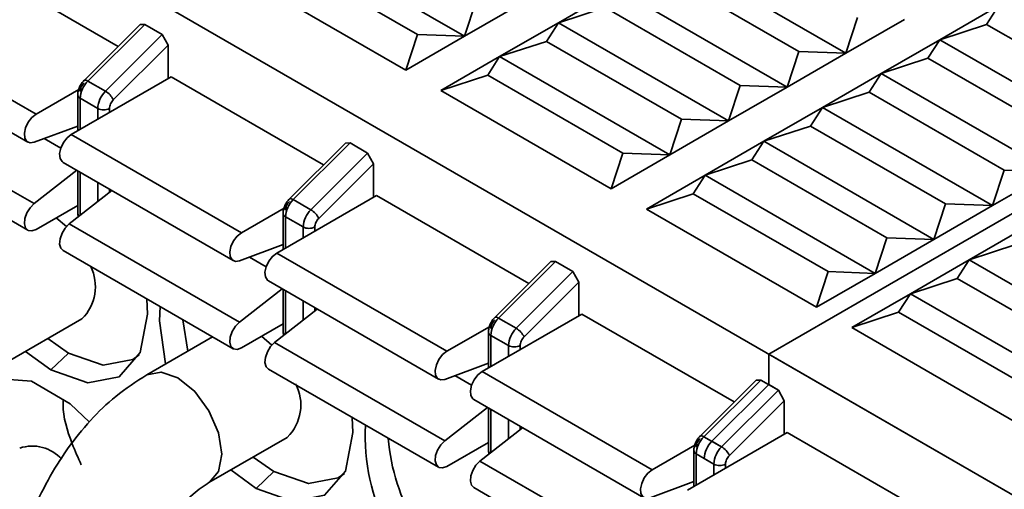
# Model space of a CAD drawing. Header units: millimetres. Extents: x 0 to 420, y 0 to 297.
# Tile 68 of 110: x 294.11 to 298.07, y 121.39 to 123.28. Entities that reach past the tile are written whole.
import ezdxf

# ---------------------------------------------------------------- set-up
doc = ezdxf.new("R2010")
doc.units = ezdxf.units.MM

msp = doc.modelspace()

# ---------------------------------------------------------------- linework, layer by layer
at = {"color": 7, "linetype": 'Continuous', "lineweight": 35}
for p, q in [((290.4322, 125.7956), (298.7776, 120.9779)), ((300.3283, 123.7838), (297.1228, 121.9333)), ((295.9005, 123.2103), (295.217, 123.6049)), ((295.1699, 123.5301), (295.712, 123.2171)), ((297.4326, 123.1423), (296.7491, 123.5369)), ((293.8971, 123.5233), (294.5093, 123.1698)), ((295.6648, 123.0743), (294.9813, 123.4689)), ((297.244, 123.1491), (296.7019, 123.4621)), ((296.2777, 123.2648), (296.5134, 123.4008)), ((297.1969, 123.0062), (296.5134, 123.4008)), ((295.9477, 123.3532), (295.9005, 123.2103)), ((296.1362, 123.3464), (295.9005, 123.2103)), ((297.8097, 123.1967), (298.0454, 123.3328)), ((297.9983, 123.258), (298.0454, 123.3328)), ((293.4964, 123.2919), (294.1799, 122.8973)), ((296.2777, 123.2648), (296.4662, 123.326)), ((297.0083, 123.013), (296.4662, 123.326)), ((294.5974, 123.2576), (294.3722, 123.033)), ((294.616, 123.258), (294.3877, 123.0303)), ((294.5974, 123.2576), (294.616, 123.258)), ((294.616, 123.258), (294.6867, 123.2172)), ((296.042, 123.1287), (296.2777, 123.2648)), ((296.2305, 123.1899), (296.2777, 123.2648)), ((296.9612, 122.8702), (296.2777, 123.2648)), ((297.4797, 123.2852), (297.4326, 123.1423)), ((297.6683, 123.2784), (297.4326, 123.1423)), ((297.8097, 123.1967), (297.9983, 123.258)), ((297.9983, 123.258), (298.5404, 122.945)), ((294.6867, 123.2172), (294.4584, 122.9895)), ((294.6867, 123.2172), (294.7102, 123.1747)), ((295.712, 123.2171), (295.6648, 123.0743)), ((295.9005, 123.2103), (295.712, 123.2171)), ((293.463, 123.1798), (294.1466, 122.7852)), ((294.49, 122.955), (294.7102, 123.1747)), ((294.7102, 123.1747), (294.7102, 123.0402)), ((295.9005, 123.2103), (295.6648, 123.0743)), ((296.042, 123.1287), (296.2305, 123.1899)), ((296.7726, 122.877), (296.2305, 123.1899)), ((297.574, 123.0607), (297.8097, 123.1967)), ((297.7626, 123.1219), (297.8097, 123.1967)), ((298.4933, 122.8021), (297.8097, 123.1967)), ((297.244, 123.1491), (297.1969, 123.0062)), ((297.4326, 123.1423), (297.1969, 123.0062)), ((297.4326, 123.1423), (297.244, 123.1491)), ((295.8063, 122.9926), (296.042, 123.1287)), ((295.9948, 123.0539), (296.042, 123.1287)), ((296.7255, 122.7341), (296.042, 123.1287)), ((297.574, 123.0607), (297.7626, 123.1219)), ((298.3047, 122.8089), (297.7626, 123.1219)), ((295.8063, 122.9926), (295.9948, 123.0539)), ((295.9948, 123.0539), (296.5369, 122.7409)), ((297.3383, 122.9246), (297.574, 123.0607)), ((297.5269, 122.9858), (297.574, 123.0607)), ((298.2576, 122.6661), (297.574, 123.0607)), ((294.722, 123.047), (294.3213, 122.8157)), ((294.3877, 123.0303), (294.4584, 122.9895)), ((294.722, 123.047), (295.3343, 122.6936)), ((294.1799, 122.8973), (294.3508, 122.996)), ((294.3469, 122.9749), (294.3469, 122.8305)), ((296.4898, 122.598), (295.8063, 122.9926)), ((297.0083, 123.013), (296.9612, 122.8702)), ((297.1969, 123.0062), (296.9612, 122.8702)), ((297.1969, 123.0062), (297.0083, 123.013)), ((297.3383, 122.9246), (297.5269, 122.9858)), ((298.069, 122.6729), (297.5269, 122.9858)), ((294.3567, 122.9613), (294.4274, 122.9205)), ((294.1717, 122.5379), (293.4881, 122.9325)), ((297.1026, 122.7885), (297.3383, 122.9246)), ((297.2912, 122.8498), (297.3383, 122.9246)), ((298.0219, 122.53), (297.3383, 122.9246)), ((296.7726, 122.877), (296.7255, 122.7341)), ((296.9612, 122.8702), (296.7255, 122.7341)), ((296.9612, 122.8702), (296.7726, 122.877)), ((293.463, 122.8259), (294.1466, 122.4313)), ((294.3469, 122.8498), (294.1717, 122.7845)), ((294.3213, 122.8157), (295.0049, 122.4211)), ((297.1026, 122.7885), (297.2912, 122.8498)), ((297.8333, 122.5368), (297.2912, 122.8498)), ((295.4223, 122.7814), (295.1972, 122.5568)), ((295.4409, 122.7818), (295.2127, 122.5541)), ((295.4223, 122.7814), (295.4409, 122.7818)), ((295.4409, 122.7818), (295.5116, 122.741)), ((296.8669, 122.6525), (297.1026, 122.7885)), ((297.0555, 122.7137), (297.1026, 122.7885)), ((297.7862, 122.3939), (297.1026, 122.7885)), ((295.5116, 122.741), (295.2834, 122.5133)), ((295.5116, 122.741), (295.5352, 122.6984)), ((296.5369, 122.7409), (296.4898, 122.598)), ((296.7255, 122.7341), (296.5369, 122.7409)), ((294.288, 122.7035), (294.9715, 122.3089)), ((295.315, 122.4788), (295.5352, 122.6984)), ((295.5352, 122.6984), (295.5352, 122.564)), ((296.7255, 122.7341), (296.4898, 122.598)), ((296.8669, 122.6525), (297.0555, 122.7137)), ((297.5976, 122.4007), (297.0555, 122.7137)), ((294.1717, 122.5379), (294.3429, 122.6719)), ((294.3469, 122.6695), (294.3469, 122.5001)), ((298.069, 122.6729), (298.0219, 122.53)), ((298.2576, 122.6661), (298.0219, 122.53)), ((298.2576, 122.6661), (298.069, 122.6729)), ((296.6312, 122.5164), (296.8669, 122.6525)), ((296.8198, 122.5776), (296.8669, 122.6525)), ((297.5505, 122.2579), (296.8669, 122.6525)), ((294.3131, 122.4563), (294.4843, 122.5902)), ((295.547, 122.5708), (295.1463, 122.3395)), ((295.2127, 122.5541), (295.2834, 122.5133)), ((295.547, 122.5708), (296.1593, 122.2173)), ((296.6312, 122.5164), (296.8198, 122.5776)), ((296.8198, 122.5776), (297.3619, 122.2647)), ((294.3469, 122.531), (294.1799, 122.4346)), ((295.0049, 122.4211), (295.1757, 122.5197)), ((297.3148, 122.1218), (296.6312, 122.5164)), ((297.8333, 122.5368), (297.7862, 122.3939)), ((298.0219, 122.53), (297.7862, 122.3939)), ((298.0219, 122.53), (297.8333, 122.5368)), ((294.302, 122.4459), (294.261, 122.4814)), ((295.1719, 122.4986), (295.1719, 122.3542)), ((295.1816, 122.485), (295.2524, 122.4442)), ((294.3131, 122.4563), (294.9966, 122.0617)), ((297.9276, 122.3123), (298.1633, 122.4484)), ((297.5976, 122.4007), (297.5505, 122.2579)), ((297.7862, 122.3939), (297.5505, 122.2579)), ((297.7862, 122.3939), (297.5976, 122.4007)), ((294.288, 122.3497), (294.9715, 121.9551)), ((295.1719, 122.3735), (294.9966, 122.3083)), ((297.9276, 122.3123), (298.1161, 122.3735)), ((295.1463, 122.3395), (295.8298, 121.9449)), ((296.2473, 122.3052), (296.0221, 122.0805)), ((296.2659, 122.3056), (296.0376, 122.0779)), ((296.2473, 122.3052), (296.2659, 122.3056)), ((296.2659, 122.3056), (296.3366, 122.2647)), ((297.6919, 122.1762), (297.9276, 122.3123)), ((297.8804, 122.2375), (297.9276, 122.3123)), ((298.6111, 121.9177), (297.9276, 122.3123)), ((296.3366, 122.2647), (296.1083, 122.037)), ((296.3366, 122.2647), (296.3602, 122.2222)), ((297.3619, 122.2647), (297.3148, 122.1218)), ((297.5505, 122.2579), (297.3619, 122.2647)), ((295.113, 122.2273), (295.7965, 121.8327)), ((297.5505, 122.2579), (297.3148, 122.1218)), ((297.6919, 122.1762), (297.8804, 122.2375)), ((298.4226, 121.9245), (297.8804, 122.2375)), ((294.9966, 122.0617), (295.1678, 122.1956)), ((295.1719, 122.1933), (295.1719, 122.0238)), ((296.14, 122.0025), (296.3602, 122.2222)), ((296.3602, 122.2222), (296.3602, 122.0877)), ((297.4562, 122.0402), (297.6919, 122.1762)), ((297.6447, 122.1014), (297.6919, 122.1762)), ((298.3754, 121.7816), (297.6919, 122.1762)), ((295.138, 121.98), (295.3092, 122.114)), ((294.0493, 121.8936), (294.3638, 122.0752)), ((294.7697, 122.0716), (294.7891, 121.9455)), ((296.3719, 122.0945), (295.9712, 121.8632)), ((296.0376, 122.0779), (296.1083, 122.037)), ((296.3719, 122.0945), (296.9842, 121.7411)), ((297.4562, 122.0402), (297.6447, 122.1014)), ((297.6447, 122.1014), (298.1868, 121.7884)), ((295.1719, 122.0548), (295.0049, 121.9584)), ((295.8298, 121.9449), (296.0007, 122.0435)), ((298.1397, 121.6456), (297.4562, 122.0402)), ((294.2272, 121.9963), (294.3095, 121.9378)), ((294.8886, 122.003), (294.6243, 121.8504)), ((295.1269, 121.9697), (295.0859, 122.0052)), ((295.9968, 122.0224), (295.9968, 121.878)), ((296.0066, 122.0088), (296.0773, 121.968)), ((295.8216, 121.5854), (295.138, 121.98)), ((296.0773, 121.968), (296.0773, 121.9245)), ((296.1245, 121.9517), (296.1245, 121.968)), ((294.2388, 121.8698), (294.137, 121.9442)), ((294.3095, 121.9378), (294.2388, 121.8698)), ((297.1228, 121.9333), (306.295, 116.6383)), ((297.1228, 121.9333), (297.1228, 121.8109)), ((295.113, 121.8735), (295.7965, 121.4789)), ((295.9968, 121.8973), (295.8216, 121.8321)), ((295.9712, 121.8632), (296.6548, 121.4686)), ((297.0723, 121.8289), (296.8471, 121.6043)), ((297.0908, 121.8293), (296.8626, 121.6016)), ((297.0723, 121.8289), (297.0908, 121.8293)), ((297.0908, 121.8293), (297.1615, 121.7885)), ((297.1228, 121.8109), (296.8945, 121.5832)), ((297.1615, 121.7885), (296.9333, 121.5608)), ((297.1228, 121.8109), (297.1615, 121.7885)), ((297.1615, 121.7885), (297.1851, 121.7459)), ((295.9379, 121.7511), (296.6215, 121.3565)), ((295.8216, 121.5854), (295.9928, 121.7194)), ((295.9968, 121.717), (295.9968, 121.5476)), ((296.9649, 121.5263), (297.1851, 121.7459)), ((297.1851, 121.7459), (297.1851, 121.6115)), ((296.0773, 121.6706), (296.0773, 121.5932)), ((295.963, 121.5038), (296.1342, 121.6377)), ((296.1245, 121.6301), (296.1245, 121.6434)), ((294.8743, 121.4174), (295.1888, 121.5989)), ((296.7962, 121.387), (297.1969, 121.6183)), ((296.8626, 121.6016), (296.9333, 121.5608)), ((297.1969, 121.6183), (297.8092, 121.2648)), ((295.9968, 121.5786), (295.8298, 121.4822)), ((296.6548, 121.4686), (296.8256, 121.5673)), ((296.8945, 121.5832), (296.9333, 121.5608)), ((295.0521, 121.52), (295.1345, 121.4616)), ((296.8218, 121.5462), (296.8218, 121.4018)), ((296.8316, 121.5326), (296.9023, 121.4917)), ((296.8635, 121.5141), (296.9023, 121.4917)), ((296.6465, 121.1092), (295.963, 121.5038)), ((295.0638, 121.3936), (294.962, 121.468)), ((295.0638, 121.3936), (295.1345, 121.4616)), ((295.9379, 121.3972), (296.6215, 121.0026)), ((296.8218, 121.421), (296.6465, 121.3558))]:
    msp.add_line(p, q, dxfattribs=at)
at = {"color": 8, "linetype": 'Continuous', "lineweight": 35}
for p, q in [((294.3567, 122.8361), (294.3567, 122.9613)), ((294.4274, 122.9205), (294.4274, 122.8769)), ((294.4745, 122.9041), (294.4745, 122.9205)), ((294.2789, 122.7604), (294.2115, 122.7994)), ((294.3567, 122.4904), (294.3567, 122.6639)), ((294.4274, 122.6231), (294.4274, 122.5457)), ((294.4745, 122.5826), (294.4745, 122.5958)), ((295.1816, 122.3599), (295.1816, 122.485)), ((295.2524, 122.4442), (295.2524, 122.4007)), ((295.2995, 122.4279), (295.2995, 122.4442)), ((295.1038, 122.2842), (295.0364, 122.3231)), ((295.1816, 122.0141), (295.1816, 122.1876)), ((295.2524, 122.1468), (295.2524, 122.0695)), ((295.2995, 122.1064), (295.2995, 122.1196)), ((296.0066, 121.8836), (296.0066, 122.0088)), ((295.9288, 121.808), (295.8614, 121.8469)), ((296.0066, 121.5379), (296.0066, 121.7114)), ((296.8316, 121.4074), (296.8316, 121.5326)), ((296.9023, 121.4917), (296.9023, 121.4482)), ((296.9494, 121.4754), (296.9494, 121.4917))]:
    msp.add_line(p, q, dxfattribs=at)
at = {"color": 8, "linetype": 'Continuous', "lineweight": 35, "flags": 128}
for points in [[(294.3722, 123.033), (294.3734, 123.0338), (294.376, 123.0344), (294.3793, 123.034), (294.3833, 123.0326), (294.3877, 123.0303)], [(295.1972, 122.5568), (295.1984, 122.5576), (295.2009, 122.5581), (295.2043, 122.5577), (295.2082, 122.5564), (295.2127, 122.5541)], [(296.0221, 122.0805), (296.0233, 122.0814), (296.0259, 122.0819), (296.0292, 122.0815), (296.0332, 122.0801), (296.0376, 122.0779)], [(294.8767, 121.4188), (294.9126, 121.4615), (294.9261, 121.5318), (294.9126, 121.6177), (294.8743, 121.7061), (294.8169, 121.7834), (294.7493, 121.838), (294.6816, 121.8615), (294.6243, 121.8504), (294.6242, 121.8503)], [(296.8471, 121.6043), (296.8483, 121.6051), (296.8508, 121.6057), (296.8542, 121.6052), (296.8581, 121.6039), (296.8626, 121.6016)]]:
    msp.add_lwpolyline(points, dxfattribs=at)
at = {"color": 7, "linetype": 'Continuous', "lineweight": 35, "flags": 128}
for points in [[(294.1717, 122.7845), (294.1554, 122.7823), (294.1425, 122.7882), (294.1346, 122.8016), (294.133, 122.8206), (294.1376, 122.8426), (294.1481, 122.8647), (294.1628, 122.8838), (294.1799, 122.8973)], [(294.288, 122.7035), (294.2839, 122.7066), (294.2761, 122.7199), (294.2744, 122.7389), (294.2791, 122.761), (294.2895, 122.783), (294.3043, 122.8021), (294.3213, 122.8157)], [(294.1799, 122.4346), (294.1628, 122.4285), (294.1481, 122.4305), (294.1376, 122.4406), (294.133, 122.4572), (294.1346, 122.4781), (294.1425, 122.5006), (294.1554, 122.5214), (294.1717, 122.5379)], [(294.288, 122.3497), (294.2791, 122.3589), (294.2744, 122.3755), (294.2761, 122.3965), (294.2839, 122.4189), (294.2968, 122.4398), (294.3131, 122.4563)], [(294.9966, 122.3083), (294.9804, 122.306), (294.9674, 122.312), (294.9596, 122.3253), (294.9579, 122.3443), (294.9626, 122.3664), (294.973, 122.3884), (294.9878, 122.4075), (295.0049, 122.4211)], [(295.113, 122.2273), (295.1089, 122.2303), (295.101, 122.2437), (295.0993, 122.2627), (295.104, 122.2847), (295.1145, 122.3068), (295.1292, 122.3259), (295.1463, 122.3395)], [(294.6244, 122.1555), (294.6277, 122.0944), (294.5981, 121.9396), (294.5138, 121.8426), (294.3877, 121.8181), (294.2388, 121.8698)], [(294.7, 121.8941), (294.6749, 122.0672), (294.6783, 122.1244)], [(295.0049, 121.9584), (294.9878, 121.9522), (294.973, 121.9543), (294.9626, 121.9643), (294.9579, 121.9809), (294.9596, 122.0019), (294.9674, 122.0243), (294.9804, 122.0452), (294.9966, 122.0617)], [(295.113, 121.8735), (295.104, 121.8827), (295.0993, 121.8993), (295.101, 121.9202), (295.1089, 121.9427), (295.1218, 121.9636), (295.138, 121.98)], [(294.3095, 121.9378), (294.4494, 121.8892), (294.5679, 121.9123), (294.5939, 121.9307)], [(295.8216, 121.8321), (295.8053, 121.8298), (295.7924, 121.8357), (295.7846, 121.8491), (295.7829, 121.8681), (295.7876, 121.8901), (295.798, 121.9122), (295.8128, 121.9313), (295.8298, 121.9449)], [(293.8689, 121.4141), (293.8618, 121.4464), (293.8547, 121.6307), (293.9094, 121.7679), (294.0172, 121.836), (294.1608, 121.8241), (294.3169, 121.7339), (294.3949, 121.6603)], [(295.9379, 121.7511), (295.9338, 121.7541), (295.926, 121.7675), (295.9243, 121.7865), (295.929, 121.8085), (295.9394, 121.8306), (295.9542, 121.8497), (295.9712, 121.8632)], [(295.4493, 121.6793), (295.4527, 121.6181), (295.4231, 121.4634), (295.3388, 121.3663), (295.2126, 121.3418), (295.0638, 121.3936)], [(295.8298, 121.4822), (295.8128, 121.476), (295.798, 121.4781), (295.7876, 121.4881), (295.7829, 121.5047), (295.7846, 121.5256), (295.7924, 121.5481), (295.8053, 121.569), (295.8216, 121.5854)], [(295.9379, 121.3972), (295.929, 121.4065), (295.9243, 121.4231), (295.926, 121.444), (295.9338, 121.4664), (295.9467, 121.4873), (295.963, 121.5038)], [(295.1345, 121.4616), (295.2743, 121.413), (295.3928, 121.436), (295.4189, 121.4544)], [(296.6465, 121.3558), (296.6303, 121.3535), (296.6174, 121.3595), (296.6095, 121.3729), (296.6078, 121.3919), (296.6125, 121.4139), (296.6229, 121.436), (296.6377, 121.4551), (296.6548, 121.4686)]]:
    msp.add_lwpolyline(points, dxfattribs=at)
at = {"color": 7, "linetype": 'Continuous', "lineweight": 35}
for centre, radius, start, end in [((294.4608, 122.956), 0.1042, 134.5192, 177.107), ((294.5315, 122.9152), 0.1042, 134.5192, 177.107), ((294.4175, 122.9203), 0.0804, 25.5536, 59.4311), ((294.451, 122.966), 0.0512, 242.6119, 297.3875), ((295.2857, 122.4798), 0.1042, 134.5192, 177.107), ((295.3565, 122.439), 0.1042, 134.5192, 177.107), ((295.2425, 122.4441), 0.0804, 25.5536, 59.4311), ((295.2759, 122.4897), 0.0512, 242.6119, 297.3875), ((294.2364, 122.2046), 0.1817, 314.5455, 26.4795), ((296.1107, 122.0035), 0.1042, 134.5192, 177.107), ((296.1814, 121.9627), 0.1042, 134.5192, 177.107), ((296.0675, 121.9678), 0.0804, 25.5536, 59.4311), ((296.1009, 122.0135), 0.0512, 242.6119, 297.3875), ((295.0599, 121.7292), 0.1833, 314.6891, 27.5066), ((296.2995, 121.6011), 0.7976, 176.6165, 239.0068), ((296.3914, 121.6577), 0.7992, 184.4755, 237.2862), ((296.9357, 121.5273), 0.1042, 134.5192, 177.107), ((294.1649, 121.4056), 0.1584, 41.8983, 108.801), ((296.9676, 121.5089), 0.1042, 134.5192, 177.107), ((297.0064, 121.4865), 0.1042, 134.5192, 177.107), ((296.8924, 121.4916), 0.0804, 25.5536, 59.4311), ((296.9258, 121.5372), 0.0512, 242.6119, 297.3875)]:
    msp.add_arc(centre, radius, start, end, dxfattribs=at)
at = {"color": 8, "linetype": 'Continuous', "lineweight": 35}
for centre, radius, start, end in [((294.3636, 122.9765), 0.0168, 185.6965, 245.6279), ((294.3625, 122.5014), 0.0157, 184.7136, 236.7845), ((295.1872, 122.4994), 0.0154, 182.6067, 248.6905), ((295.1875, 122.0251), 0.0157, 184.7136, 236.7845), ((296.0122, 122.0231), 0.0154, 182.6067, 248.6905), ((296.0125, 121.5489), 0.0157, 184.7136, 236.7845), ((296.8385, 121.5478), 0.0168, 185.6965, 245.6279)]:
    msp.add_arc(centre, radius, start, end, dxfattribs=at)
at = {"color": 7, "linetype": 'Continuous', "lineweight": 35}
for points, knots in [([(294.3727, 123.0334), (294.3692, 123.0295), (294.362, 123.0214), (294.3536, 123.006), (294.348, 122.9898), (294.3473, 122.9798), (294.3469, 122.9749)], [0, 0, 0, 0, 0.2412165, 0.4961535, 0.7530799, 1, 1, 1, 1]), ([(294.3722, 123.023), (294.37, 123.0206), (294.3656, 123.0157), (294.3607, 123.0067), (294.3573, 122.9972), (294.3569, 122.9914), (294.3567, 122.9885)], [0, 0, 0, 0, 0.248589, 0.499995, 0.748809, 1, 1, 1, 1]), ([(294.4745, 122.9205), (294.4747, 122.9233), (294.4752, 122.9291), (294.4785, 122.9385), (294.4834, 122.9477), (294.4878, 122.9525), (294.49, 122.955)], [0, 0, 0, 0, 0.24821, 0.499724, 0.748432, 1, 1, 1, 1]), ([(295.1976, 122.5572), (295.1941, 122.5532), (295.1869, 122.5452), (295.1786, 122.5298), (295.1729, 122.5136), (295.1722, 122.5036), (295.1719, 122.4986)], [0, 0, 0, 0, 0.2412165, 0.4961535, 0.7530799, 1, 1, 1, 1]), ([(295.1972, 122.5468), (295.195, 122.5444), (295.1906, 122.5395), (295.1857, 122.5304), (295.1822, 122.5209), (295.1818, 122.5152), (295.1816, 122.5123)], [0, 0, 0, 0, 0.248589, 0.499995, 0.748809, 1, 1, 1, 1]), ([(294.3469, 122.5001), (294.347, 122.496), (294.3472, 122.4906), (294.349, 122.4858), (294.3494, 122.4847)], [0, 0, 0, 0, 0.7668803, 1, 1, 1, 1]), ([(295.2995, 122.4442), (295.2997, 122.4471), (295.3001, 122.4529), (295.3035, 122.4623), (295.3084, 122.4714), (295.3128, 122.4763), (295.315, 122.4788)], [0, 0, 0, 0, 0.24821, 0.499724, 0.748432, 1, 1, 1, 1]), ([(296.0226, 122.0809), (296.0191, 122.077), (296.0119, 122.0689), (296.0035, 122.0536), (295.9979, 122.0373), (295.9972, 122.0273), (295.9968, 122.0224)], [0, 0, 0, 0, 0.2412165, 0.4961535, 0.7530799, 1, 1, 1, 1]), ([(296.0221, 122.0705), (296.0199, 122.0681), (296.0156, 122.0633), (296.0106, 122.0542), (296.0072, 122.0447), (296.0068, 122.0389), (296.0066, 122.036)], [0, 0, 0, 0, 0.248589, 0.499995, 0.748809, 1, 1, 1, 1]), ([(295.1719, 122.0238), (295.172, 122.0197), (295.1722, 122.0144), (295.174, 122.0096), (295.1744, 122.0085)], [0, 0, 0, 0, 0.7668803, 1, 1, 1, 1]), ([(296.1245, 121.968), (296.1247, 121.9709), (296.1251, 121.9766), (296.1285, 121.9861), (296.1334, 121.9952), (296.1378, 122.0001), (296.14, 122.0025)], [0, 0, 0, 0, 0.24821, 0.499724, 0.748432, 1, 1, 1, 1]), ([(294.6243, 121.8504), (294.5822, 121.8229), (294.4652, 121.7466), (294.2976, 121.5594), (294.1514, 121.2945), (294.0791, 121.0168), (294.0884, 120.7656), (294.1746, 120.5621), (294.329, 120.4202), (294.5224, 120.3637), (294.7114, 120.3841), (294.8228, 120.4393), (294.8743, 120.4647)], [0, 0, 0, 0, 0.0666788, 0.1855549, 0.3048874, 0.4267538, 0.5405367, 0.6428717, 0.7346899, 0.8306554, 0.9217944, 1, 1, 1, 1]), ([(294.2888, 121.7515), (294.2884, 121.7439), (294.2853, 121.6902), (294.313, 121.596), (294.3485, 121.5166), (294.3609, 121.4887)], [0, 0, 0, 0, 0.097339, 0.682879, 1, 1, 1, 1]), ([(296.8475, 121.6047), (296.8441, 121.6008), (296.8369, 121.5927), (296.8285, 121.5773), (296.8228, 121.5611), (296.8221, 121.5511), (296.8218, 121.5462)], [0, 0, 0, 0, 0.241215, 0.496153, 0.753079, 1, 1, 1, 1]), ([(296.8471, 121.5943), (296.8449, 121.5919), (296.8405, 121.587), (296.8356, 121.5779), (296.8321, 121.5685), (296.8318, 121.5627), (296.8316, 121.5598)], [0, 0, 0, 0, 0.248589, 0.499995, 0.748809, 1, 1, 1, 1]), ([(295.9968, 121.5476), (295.997, 121.5435), (295.9971, 121.5381), (295.9989, 121.5333), (295.9993, 121.5322)], [0, 0, 0, 0, 0.7668803, 1, 1, 1, 1]), ([(296.9494, 121.4917), (296.9496, 121.4946), (296.95, 121.5004), (296.9534, 121.5098), (296.9583, 121.519), (296.9627, 121.5238), (296.9649, 121.5263)], [0, 0, 0, 0, 0.24821, 0.499724, 0.748432, 1, 1, 1, 1]), ([(294.592, 120.8617), (294.5936, 120.8601), (294.5991, 120.8547), (294.5848, 120.8881), (294.5867, 120.9607), (294.6079, 121.0605), (294.6552, 121.1741), (294.7258, 121.2854), (294.807, 121.3729), (294.8534, 121.4036), (294.8743, 121.4174)], [0, 0, 0, 0, 0.053741, 0.182661, 0.308091, 0.437634, 0.578858, 0.728147, 0.877895, 1, 1, 1, 1])]:
    msp.add_open_spline(points, degree=3, knots=knots, dxfattribs=at)

doc.saveas('drawing.dxf')
